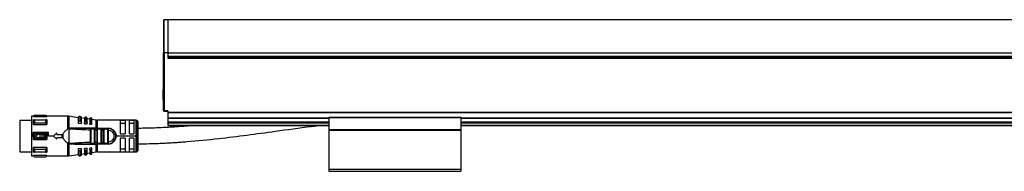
# Model space of a CAD drawing. Header units: millimetres. Extents: x -781 to 2760, y 413 to 796.
# Tile 16 of 17: x 1494 to 1941, y 570 to 639. Entities that reach past the tile are written whole.
import ezdxf

# ---------------------------------------------------------------- set-up
doc = ezdxf.new("R2010")
doc.units = ezdxf.units.MM

# ---------------------------------------------------------------- blocks, each defined once
blk = doc.blocks.new('Drawing View6')
at = {"color": 7, "linetype": 'Continuous', "lineweight": 25}
for p, q in [((-1160.55, 60.56), (-1160.55, 45.76)), ((-1158.55, 60.76), (-1160.35, 60.76)), ((-1160.35, 45.83), (-1160.35, 60.76)), ((37.45, 60.76), (-1158.55, 60.76)), ((-1160.35, 45.76), (-1160.55, 45.76)), ((-1160.55, 19.46), (-1160.55, 45.76)), ((-1160.35, 45.76), (-1160.35, 45.83)), ((-1160.35, 45.76), (-1160.35, 19.46)), ((-1158.55, 45.76), (-1160.35, 45.76)), ((-1158.55, 45.76), (-1158.55, 44.26)), ((-1158.55, 45.76), (37.45, 45.76)), ((-1158.55, 44.26), (37.45, 44.26)), ((-1158.55, 44.25), (-1158.55, 43.26)), ((-1158.55, 43.76), (-860.55, 43.76)), ((-1158.55, 43.26), (37.45, 43.26)), ((-860.55, 43.76), (-260.55, 43.76)), ((-1160.55, 29.14), (-1160.95, 29.14)), ((-1160.95, 29.14), (-1160.95, 25.87)), ((-1160.95, 25.87), (-1160.95, 24.64)), ((-1160.95, 24.64), (-1160.55, 24.64)), ((-1160.55, 19.46), (-1160.35, 19.46)), ((-1158.55, 19.46), (-1160.35, 19.46)), ((-1160.35, 19.32), (-1160.35, 19.46)), ((-1160.35, 19.26), (-1160.35, 19.32)), ((-1160.35, 19.26), (-1158.55, 19.26)), ((-1158.55, 19.46), (-1158.55, 18.84)), ((-1158.55, 18.84), (37.45, 18.84)), ((-1158.55, 18.84), (-1158.55, 18.7)), ((-1158.55, 18.7), (37.45, 18.7)), ((-1158.55, 18.7), (-1158.55, 16.32)), ((-1220.55, 15.14), (-1225.85, 15.14)), ((-1225.85, 15.14), (-1225.85, 0.89)), ((-1219.55, 17.01), (-1220.55, 17.01)), ((-1220.55, 17.01), (-1220.55, 8.01)), ((-1219.15, 17.41), (-1219.55, 17.01)), ((-1219.55, 16.89), (-1219.55, 17.01)), ((-1219.55, 16.89), (-1213.55, 16.89)), ((-1219.55, 13.23), (-1219.55, 15.35)), ((-1213.95, 17.41), (-1219.15, 17.41)), ((-1213.95, 17.35), (-1219.15, 17.35)), ((-1219.15, 15.35), (-1213.95, 15.35)), ((-1213.95, 13.87), (-1219.15, 13.87)), ((-1213.55, 17.01), (-1213.95, 17.41)), ((-1213.95, 17.35), (-1213.95, 17.41)), ((-1204.07, 17.01), (-1213.55, 17.01)), ((-1213.55, 17.01), (-1213.55, 16.89)), ((-1204.07, 11.25), (-1204.07, 17.01)), ((-1199.25, 16.36), (-1203.5, 16.97)), ((-1203.5, 16.97), (-1203.5, 11.5)), ((-1199.25, 16.37), (-1199.25, 13.84)), ((-1199.25, 13.81), (-1199.25, 13.84)), ((-1199.25, 13.81), (-1197.85, 13.72)), ((-1198.65, 14.74), (-1198.56, 14.74)), ((-1198.36, 16.94), (-1198.56, 16.97)), ((-1198.56, 16.97), (-1198.56, 14.74)), ((-1198.36, 14.73), (-1198.36, 16.94)), ((-1197.85, 13.98), (-1197.85, 16.34)), ((-1196.45, 15.96), (-1197.85, 16.16)), ((-1197.85, 13.72), (-1197.85, 13.98)), ((-1196.45, 16.09), (-1196.45, 13.8)), ((-1196.45, 13.62), (-1196.45, 13.8)), ((-1196.45, 13.62), (-1195.25, 13.53)), ((-1195.68, 16.55), (-1195.88, 16.58)), ((-1195.68, 14.52), (-1195.68, 16.55)), ((-1195.25, 13.91), (-1195.25, 16.06)), ((-1194.05, 15.61), (-1195.25, 15.78)), ((-1195.25, 13.53), (-1195.25, 13.91)), ((-1194.05, 15.86), (-1194.05, 13.78)), ((-1194.05, 13.44), (-1194.05, 13.78)), ((-1194.05, 13.44), (-1193.05, 13.37)), ((-1193.39, 16.22), (-1193.59, 16.25)), ((-1193.39, 14.34), (-1193.39, 16.22)), ((-1193.05, 13.86), (-1193.05, 15.83)), ((-1191.15, 15.19), (-1193.05, 15.47)), ((-1193.05, 13.37), (-1193.05, 13.86)), ((-1191.15, 11.61), (-1191.15, 15.19)), ((-1173.05, 15.16), (-1190.72, 15.16)), ((-1190.72, 15.16), (-1190.72, 11.61)), ((-1178.05, 15.09), (-1180.05, 15.09)), ((-1180.05, 9.01), (-1180.05, 15.09)), ((-1180.05, 13.93), (-1178.05, 13.93)), ((-1178.05, 15.09), (-1178.05, 9.01)), ((-1174.05, 15.09), (-1176.05, 15.09)), ((-1176.05, 9.01), (-1176.05, 15.09)), ((-1176.05, 13.93), (-1174.05, 13.93)), ((-1174.05, 15.09), (-1174.05, 9.01)), ((-1173.05, 8.01), (-1173.05, 15.16)), ((-1172.34, 8.01), (-1172.34, 14.87)), ((-1172.05, 8.01), (-1172.05, 14.16)), ((-1158.55, 16.32), (-1158.55, 16.17)), ((-1158.55, 16.32), (-1085.55, 16.32)), ((-1158.55, 16.17), (-1158.55, 14.46)), ((-1158.55, 16.17), (-1085.55, 16.17)), ((-1158.55, 14.46), (-1158.55, 14.26)), ((-1158.55, 14.46), (-1085.55, 14.46)), ((-1158.55, 14.26), (-1158.55, 14.06)), ((-1158.55, 14.26), (-1085.55, 14.26)), ((-1158.55, 14.06), (-1158.55, 12.96)), ((-1158.55, 14.06), (-1085.55, 14.06)), ((-1085.55, 16.57), (-1085.55, 16.37)), ((-1085.55, 16.57), (-1025.55, 16.57)), ((-1085.55, 16.37), (-1025.55, 16.37)), ((-1085.55, 16.37), (-1085.55, 11.06)), ((-1025.55, 16.57), (-1025.55, 16.37)), ((-1025.55, 16.37), (-1025.55, 11.06)), ((-1025.55, 16.32), (-95.55, 16.32)), ((-1025.55, 16.17), (-95.55, 16.17)), ((-1025.55, 14.46), (-95.55, 14.46)), ((-1025.55, 14.26), (-95.55, 14.26)), ((-1025.55, 14.06), (-95.55, 14.06)), ((-1212.84, 9.67), (-1219.75, 9.67)), ((-1219.75, 8.01), (-1219.75, 9.67)), ((-1219.55, 13.23), (-1213.55, 13.23)), ((-1219.55, 6.51), (-1219.55, 9.51)), ((-1213.55, 9.51), (-1219.55, 9.51)), ((-1219.15, 9.07), (-1213.95, 9.07)), ((-1217.05, 8.51), (-1217.05, 9.01)), ((-1212.84, 8.01), (-1212.84, 9.67)), ((-1210.55, 8.01), (-1209.05, 9.46)), ((-1209.05, 8.76), (-1209.05, 9.46)), ((-1206.05, 6.87), (-1206.05, 9.15)), ((-1203.55, 11.5), (-1204.07, 11.25)), ((-1203.55, 11.5), (-1203.56, 4.52)), ((-1203.48, 11.5), (-1203.49, 6.15)), ((-1203.04, 11.37), (-1203.19, 11.41)), ((-1191.15, 11.61), (-1200.81, 11.63)), ((-1193.76, 5.17), (-1193.76, 10.85)), ((-1193.56, 11.51), (-1193.48, 11.49)), ((-1191.98, 11.51), (-1193.56, 11.51)), ((-1193.47, 5.17), (-1193.47, 10.85)), ((-1192.2, 11.21), (-1193.33, 11.21)), ((-1192.06, 11.49), (-1191.98, 11.51)), ((-1192.03, 10.79), (-1192.03, 5.23)), ((-1191.98, 11.51), (-1191.91, 11.48)), ((-1191.74, 10.79), (-1191.74, 5.23)), ((-1190.76, 10.77), (-1190.47, 10.77)), ((-1190.76, 5.26), (-1190.76, 10.77)), ((-1190.72, 11.51), (-1190.72, 11.61)), ((-1189.04, 11.51), (-1190.48, 11.51)), ((-1190.47, 5.26), (-1190.47, 10.77)), ((-1189.24, 11.21), (-1190.27, 11.21)), ((-1189.04, 11.51), (-1189.12, 11.49)), ((-1189.04, 11.51), (-1188.96, 11.48)), ((-1189.04, 11.51), (-1187.44, 11.51)), ((-1189.03, 10.73), (-1189.03, 5.29)), ((-1188.74, 10.73), (-1187.76, 10.72)), ((-1188.74, 10.73), (-1188.74, 5.29)), ((-1187.76, 5.3), (-1187.76, 10.72)), ((-1187.47, 5.3), (-1187.47, 10.72)), ((-1186.07, 11.51), (-1187.44, 11.51)), ((-1186.26, 11.21), (-1187.24, 11.21)), ((-1186.02, 11.5), (-1186.15, 11.49)), ((-1185.97, 11.49), (-1186.07, 11.51)), ((-1186.07, 11.51), (-1185.75, 11.51)), ((-1186.03, 10.71), (-1186.03, 5.31)), ((-1185.75, 10.93), (-1185.74, 10.71)), ((-1185.74, 10.71), (-1185.74, 5.31)), ((-1180.05, 9.01), (-1178.05, 9.01)), ((-1176.05, 9.01), (-1174.05, 9.01)), ((-1158.55, 12.96), (-1158.55, 12.76)), ((-1158.55, 12.96), (-1085.55, 12.96)), ((-1158.55, 12.76), (-1085.55, 12.76)), ((-1085.55, 11.06), (-1025.55, 11.06)), ((-1085.55, 11.06), (-1085.55, 10.86)), ((-1085.55, 10.86), (-1025.55, 10.86)), ((-1085.55, 10.86), (-1085.55, 10.66)), ((-1085.55, 10.66), (-1025.55, 10.66)), ((-1085.55, 10.66), (-1085.55, -6.94)), ((-1025.55, 12.96), (-95.55, 12.96)), ((-1025.55, 12.76), (-95.55, 12.76)), ((-1025.55, 11.06), (-1025.55, 10.86)), ((-1025.55, 10.86), (-1025.55, 10.66)), ((-1025.55, 10.66), (-1025.55, -6.94)), ((-1219.75, 8.01), (-1220.55, 8.01)), ((-1220.55, 8.01), (-1220.55, -0.99)), ((-1219.55, 6.51), (-1213.55, 6.51)), ((-1213.95, 6.95), (-1219.15, 6.95)), ((-1217.05, 8.51), (-1214.65, 8.51)), ((-1214.65, 7.51), (-1217.05, 7.51)), ((-1217.05, 7.01), (-1217.05, 7.51)), ((-1214.65, 7.51), (-1214.65, 8.51)), ((-1210.55, 8.01), (-1212.84, 8.01)), ((-1209.05, 6.56), (-1210.55, 8.01)), ((-1209.05, 8.76), (-1206.55, 8.76)), ((-1206.55, 7.26), (-1209.05, 7.26)), ((-1209.05, 6.56), (-1209.05, 7.26)), ((-1206.55, 7.26), (-1206.55, 8.76)), ((-1206.55, 8.01), (-1206.32, 8.01)), ((-1204.07, -0.99), (-1204.07, 4.77)), ((-1203.5, 4.95), (-1203.49, 5.21)), ((-1203.5, 4.95), (-1203.5, 4.8)), ((-1203.5, 4.8), (-1203.5, 4.52)), ((-1203.27, 4.61), (-1203.5, 4.52)), ((-1203.5, 4.52), (-1203.5, -0.95)), ((-1203.49, 6.15), (-1203.49, 5.21)), ((-1203.35, 4.51), (-1201.44, 4.51)), ((-1203.27, 4.61), (-1203.04, 4.65)), ((-1193.56, 4.51), (-1191.98, 4.51)), ((-1193.33, 4.81), (-1192.2, 4.81)), ((-1191.98, 4.51), (-1192.06, 4.53)), ((-1190.76, 5.26), (-1190.47, 5.26)), ((-1190.48, 4.51), (-1190.56, 4.54)), ((-1190.48, 4.51), (-1190.4, 4.53)), ((-1190.48, 4.51), (-1189.04, 4.51)), ((-1190.27, 4.81), (-1189.24, 4.81)), ((-1189.04, 4.51), (-1189.12, 4.53)), ((-1187.44, 4.51), (-1189.04, 4.51)), ((-1187.76, 5.3), (-1188.74, 5.29)), ((-1187.44, 4.51), (-1187.53, 4.54)), ((-1187.44, 4.51), (-1186.07, 4.51)), ((-1187.24, 4.81), (-1186.26, 4.81)), ((-1186.15, 4.53), (-1186.02, 4.53)), ((-1185.97, 4.54), (-1186.07, 4.51)), ((-1185.75, 4.51), (-1186.07, 4.51)), ((-1185.74, 5.31), (-1185.75, 5.1)), ((-1173.05, 8.01), (-1182.05, 8.01)), ((-1178.05, 7.01), (-1180.05, 7.01)), ((-1180.05, 0.93), (-1180.05, 7.01)), ((-1178.05, 7.01), (-1178.05, 0.93)), ((-1174.05, 7.01), (-1176.05, 7.01)), ((-1176.05, 0.93), (-1176.05, 7.01)), ((-1174.05, 7.01), (-1174.05, 0.93)), ((-1172.34, 8.01), (-1173.05, 8.01)), ((-1173.05, 0.86), (-1173.05, 8.01)), ((-1172.05, 8.01), (-1172.34, 8.01)), ((-1172.34, 1.15), (-1172.34, 8.01)), ((-1172.05, 1.86), (-1172.05, 8.01)), ((-1225.85, 0.89), (-1220.55, 0.89)), ((-1213.55, 2.8), (-1219.55, 2.8)), ((-1219.15, 2.15), (-1213.95, 2.15)), ((-1213.95, 0.68), (-1219.15, 0.68)), ((-1213.55, 2.8), (-1213.55, 0.68)), ((-1200.81, 4.39), (-1191.15, 4.41)), ((-1197.85, 2.31), (-1199.25, 2.21)), ((-1199.25, 2.19), (-1199.25, 2.21)), ((-1199.25, 2.19), (-1199.25, -0.35)), ((-1198.56, 1.28), (-1198.65, 1.28)), ((-1198.56, 1.28), (-1198.56, -0.94)), ((-1198.36, -0.92), (-1198.36, 1.3)), ((-1197.85, 2.04), (-1197.85, 2.31)), ((-1197.85, -0.32), (-1197.85, 2.04)), ((-1197.85, -0.13), (-1196.45, 0.07)), ((-1195.25, 2.49), (-1196.45, 2.41)), ((-1196.45, 2.22), (-1196.45, 2.41)), ((-1196.45, 2.22), (-1196.45, -0.06)), ((-1195.88, 1.49), (-1195.88, -0.56)), ((-1195.68, -0.53), (-1195.68, 1.5)), ((-1195.25, 2.11), (-1195.25, 2.49)), ((-1195.25, -0.03), (-1195.25, 2.11)), ((-1195.25, 0.24), (-1194.05, 0.41)), ((-1193.05, 2.65), (-1194.05, 2.58)), ((-1194.05, 2.24), (-1194.05, 2.58)), ((-1194.05, 2.24), (-1194.05, 0.17)), ((-1193.59, 1.66), (-1193.59, -0.23)), ((-1193.39, -0.2), (-1193.39, 1.68)), ((-1193.05, 2.16), (-1193.05, 2.65)), ((-1193.05, 0.2), (-1193.05, 2.16)), ((-1193.05, 0.56), (-1191.15, 0.83)), ((-1191.15, 0.83), (-1191.15, 4.41)), ((-1185.75, 4.41), (-1190.72, 4.41)), ((-1190.72, 4.41), (-1190.72, 0.86)), ((-1190.72, 0.86), (-1173.05, 0.86)), ((-1178.05, 2.1), (-1180.05, 2.1)), ((-1180.05, 0.93), (-1178.05, 0.93)), ((-1174.05, 2.1), (-1176.05, 2.1)), ((-1176.05, 0.93), (-1174.05, 0.93)), ((-1220.55, -0.99), (-1219.55, -0.99)), ((-1219.55, -0.99), (-1219.55, -0.86)), ((-1213.55, -0.86), (-1219.55, -0.86)), ((-1219.55, -0.99), (-1219.15, -1.39)), ((-1219.15, -1.33), (-1213.95, -1.33)), ((-1219.15, -1.33), (-1219.15, -1.39)), ((-1219.15, -1.39), (-1213.95, -1.39)), ((-1213.95, -1.39), (-1213.55, -0.99)), ((-1213.55, -0.86), (-1213.55, -0.99)), ((-1213.55, -0.99), (-1204.07, -0.99)), ((-1203.5, -0.95), (-1199.25, -0.34)), ((-1198.56, -0.94), (-1198.36, -0.92)), ((-1195.88, -0.56), (-1195.68, -0.53)), ((-1193.59, -0.23), (-1193.39, -0.2)), ((-1085.55, -6.94), (-1025.55, -6.94)), ((-1085.55, -6.94), (-1085.55, -7.94)), ((-1085.55, -7.94), (-1025.55, -7.94)), ((-1025.55, -6.94), (-1025.55, -7.94))]:
    blk.add_line(p, q, dxfattribs=at)
at = {"color": 7, "linetype": 'Continuous', "lineweight": 25, "flags": 128}
for points in [[(-1219.15, 15.35), (-1219.15, 15.18), (-1219.15, 15.01), (-1219.15, 14.83), (-1219.15, 14.65), (-1219.15, 14.46), (-1219.15, 14.27), (-1219.15, 14.07), (-1219.15, 13.87)], [(-1213.95, 13.87), (-1213.95, 14.07), (-1213.95, 14.27), (-1213.95, 14.46), (-1213.95, 14.65), (-1213.95, 14.83), (-1213.95, 15.01), (-1213.95, 15.18), (-1213.95, 15.35)], [(-1213.55, 15.35), (-1213.55, 15.12), (-1213.55, 14.89), (-1213.55, 14.64), (-1213.55, 14.38), (-1213.55, 14.1), (-1213.55, 13.82), (-1213.55, 13.53), (-1213.55, 13.23)], [(-1198.36, 14.73), (-1198.48, 14.73), (-1198.56, 14.74)], [(-1195.88, 16.58), (-1195.88, 16.45), (-1195.88, 16.05), (-1195.88, 15.41), (-1195.88, 14.54)], [(-1195.68, 14.52), (-1195.79, 14.53), (-1195.88, 14.54)], [(-1193.59, 16.25), (-1193.59, 16.13), (-1193.59, 15.76), (-1193.59, 15.17), (-1193.59, 14.36)], [(-1193.39, 14.34), (-1193.51, 14.35), (-1193.59, 14.36)], [(-1219.15, 9.07), (-1219.15, 8.8), (-1219.15, 8.54), (-1219.15, 8.28), (-1219.15, 8.01), (-1219.15, 7.75), (-1219.15, 7.48), (-1219.15, 7.22), (-1219.15, 6.95)], [(-1213.95, 6.95), (-1213.95, 7.22), (-1213.95, 7.48), (-1213.95, 7.75), (-1213.95, 8.01), (-1213.95, 8.28), (-1213.95, 8.54), (-1213.95, 8.8), (-1213.95, 9.07)], [(-1213.55, 9.51), (-1213.55, 9.14), (-1213.55, 8.76), (-1213.55, 8.39), (-1213.55, 8.01), (-1213.55, 7.63), (-1213.55, 7.26), (-1213.55, 6.88), (-1213.55, 6.51)], [(-1190.72, 11.61), (-1187.94, 11.61), (-1185.75, 11.61)], [(-1187.44, 11.51), (-1187.4, 11.51), (-1187.36, 11.49), (-1187.33, 11.46), (-1187.3, 11.42), (-1187.27, 11.38), (-1187.26, 11.33), (-1187.25, 11.27), (-1187.24, 11.21)], [(-1187.44, 4.51), (-1187.4, 4.52), (-1187.36, 4.53), (-1187.33, 4.56), (-1187.3, 4.6), (-1187.27, 4.64), (-1187.26, 4.7), (-1187.25, 4.75), (-1187.24, 4.81)], [(-1219.55, 0.68), (-1219.55, 0.9), (-1219.55, 1.14), (-1219.55, 1.39), (-1219.55, 1.65), (-1219.55, 1.92), (-1219.55, 2.2), (-1219.55, 2.49), (-1219.55, 2.8)], [(-1219.15, 2.15), (-1219.15, 1.95), (-1219.15, 1.75), (-1219.15, 1.56), (-1219.15, 1.37), (-1219.15, 1.19), (-1219.15, 1.01), (-1219.15, 0.84), (-1219.15, 0.68)], [(-1213.95, 0.68), (-1213.95, 0.84), (-1213.95, 1.01), (-1213.95, 1.19), (-1213.95, 1.37), (-1213.95, 1.56), (-1213.95, 1.75), (-1213.95, 1.95), (-1213.95, 2.15)], [(-1198.56, 1.28), (-1198.45, 1.29), (-1198.36, 1.3)], [(-1195.88, 1.49), (-1195.77, 1.49), (-1195.68, 1.5)], [(-1193.59, 1.66), (-1193.48, 1.67), (-1193.39, 1.68)]]:
    blk.add_lwpolyline(points, dxfattribs=at)
at = {"color": 7, "linetype": 'Continuous', "lineweight": 25}
for centre, radius, start, end in [((-1160.35, 60.56), 0.2, 90, 179.9861), ((-1160.35, 19.46), 0.2, 180, 270), ((-1076.08, 17.4), 143.07, 179.9966, 180.0205), ((-1204.07, 13.01), 4, 81.8101, 90), ((-1198.65, 16.37), 0.6, 81.8101, 180), ((-1198.45, 16.34), 0.6, 0, 81.8101), ((-1195.95, 16.09), 0.5, 81.8101, 180), ((-1195.75, 16.06), 0.5, 0, 81.8101), ((-1193.65, 15.86), 0.4, 81.8101, 180), ((-1193.45, 15.83), 0.4, 0, 81.8101), ((-1190.72, 18.16), 3, 261.8101, 270), ((-1173.05, 14.16), 1, 45, 90), ((-1173.05, 14.16), 1, 0, 45), ((-1191, 11.6), 0.142, 174.212, 217.4335), ((-1190.54, 11.25), 0.267, 351.7558, 78.1684), ((-1185.75, 8.01), 3.5, 270, 90.0007), ((-1193.6, 4.78), 0.273, 278.1777, 6.3357), ((-1191, 4.42), 0.142, 142.5755, 185.7889), ((-1030.13, 4.43), 160.59, 179.9707, 180.0061), ((-1190.54, 4.77), 0.267, 281.8315, 8.2444), ((-1193.65, 0.17), 0.4, 180, 278.1899), ((-1193.45, 0.2), 0.4, 278.1899, 360), ((-1190.72, -2.14), 3, 90, 98.1899), ((-1173.05, 1.86), 1, 270, 315), ((-1173.05, 1.86), 1, 315, 0), ((-1357.04, -1.38), 143.09, 359.9966, 0.0205), ((-1204.07, 3.01), 4, 270, 278.1899), ((-1198.65, -0.35), 0.6, 180, 278.1899), ((-1198.45, -0.32), 0.6, 278.1899, 0), ((-1195.95, -0.06), 0.5, 180, 278.1899), ((-1195.75, -0.03), 0.5, 278.1899, 0)]:
    blk.add_arc(centre, radius, start, end, dxfattribs=at)
for points, knots in [([(-1158.55, 60.76), (-1158.55, 60.7), (-1158.55, 60.59), (-1158.55, 59.7), (-1158.55, 58.31), (-1158.55, 56.43), (-1158.55, 54.14), (-1158.55, 51.53), (-1158.55, 48.7), (-1158.55, 46.74), (-1158.55, 45.76)], [0, 0, 0, 0, 0.124989, 0.24999, 0.374992, 0.499994, 0.624995, 0.749997, 0.874998, 1, 1, 1, 1]), ([(-1219.55, 16.89), (-1219.48, 16.97), (-1219.35, 17.13), (-1219.21, 17.28), (-1219.15, 17.35)], [0, 0, 0, 0, 0.553792, 1, 1, 1, 1]), ([(-1219.15, 15.35), (-1219.23, 15.35), (-1219.36, 15.35), (-1219.49, 15.35), (-1219.55, 15.35)], [0, 0, 0, 0, 0.566235, 1, 1, 1, 1]), ([(-1219.55, 13.23), (-1219.48, 13.35), (-1219.35, 13.56), (-1219.21, 13.77), (-1219.15, 13.87)], [0, 0, 0, 0, 0.553792, 1, 1, 1, 1]), ([(-1213.95, 17.35), (-1213.87, 17.26), (-1213.74, 17.11), (-1213.61, 16.95), (-1213.55, 16.89)], [0, 0, 0, 0, 0.566189, 1, 1, 1, 1]), ([(-1213.55, 15.35), (-1213.62, 15.35), (-1213.75, 15.35), (-1213.89, 15.35), (-1213.95, 15.35)], [0, 0, 0, 0, 0.553742, 1, 1, 1, 1]), ([(-1213.95, 13.87), (-1213.87, 13.75), (-1213.74, 13.54), (-1213.61, 13.32), (-1213.55, 13.23)], [0, 0, 0, 0, 0.566189, 1, 1, 1, 1]), ([(-1199.25, 13.84), (-1199.24, 13.96), (-1199.22, 14.2), (-1199.07, 14.49), (-1198.9, 14.65), (-1198.76, 14.72), (-1198.68, 14.73), (-1198.65, 14.74)], [0, 0, 0, 0, 0.325938, 0.603471, 0.815327, 0.910521, 1, 1, 1, 1]), ([(-1198.36, 14.73), (-1198.33, 14.72), (-1198.27, 14.71), (-1198.15, 14.66), (-1198, 14.53), (-1197.87, 14.29), (-1197.86, 14.09), (-1197.85, 13.98)], [0, 0, 0, 0, 0.095969, 0.193666, 0.400239, 0.664134, 1, 1, 1, 1]), ([(-1196.45, 13.8), (-1196.44, 13.9), (-1196.43, 14.08), (-1196.31, 14.32), (-1196.17, 14.46), (-1196.04, 14.52), (-1195.98, 14.53), (-1195.95, 14.53)], [0, 0, 0, 0, 0.30579, 0.570569, 0.801387, 0.904132, 1, 1, 1, 1]), ([(-1195.95, 14.53), (-1195.94, 14.54), (-1195.91, 14.54), (-1195.89, 14.54), (-1195.88, 14.54)], [0, 0, 0, 0, 0.559949, 1, 1, 1, 1]), ([(-1195.68, 14.52), (-1195.65, 14.52), (-1195.6, 14.51), (-1195.5, 14.47), (-1195.38, 14.36), (-1195.27, 14.16), (-1195.26, 14), (-1195.25, 13.91)], [0, 0, 0, 0, 0.0973422, 0.1964691, 0.4058392, 0.6696995, 1, 1, 1, 1]), ([(-1193.65, 14.36), (-1193.7, 14.35), (-1193.8, 14.32), (-1193.93, 14.2), (-1194.03, 14.01), (-1194.04, 13.86), (-1194.05, 13.78)], [0, 0, 0, 0, 0.1849, 0.408712, 0.685985, 1, 1, 1, 1]), ([(-1193.65, 14.36), (-1193.64, 14.36), (-1193.62, 14.36), (-1193.6, 14.36), (-1193.59, 14.36)], [0, 0, 0, 0, 0.559946, 1, 1, 1, 1]), ([(-1193.05, 13.86), (-1193.06, 13.93), (-1193.07, 14.06), (-1193.15, 14.22), (-1193.25, 14.3), (-1193.33, 14.34), (-1193.37, 14.34), (-1193.39, 14.34)], [0, 0, 0, 0, 0.3239212, 0.5873998, 0.803788, 0.9012293, 1, 1, 1, 1]), ([(-1219.15, 9.07), (-1219.23, 9.15), (-1219.36, 9.3), (-1219.49, 9.45), (-1219.55, 9.51)], [0, 0, 0, 0, 0.566189, 1, 1, 1, 1]), ([(-1217.05, 9.01), (-1217.35, 8.82), (-1217.88, 8.49), (-1218.42, 8.16), (-1218.65, 8.01)], [0, 0, 0, 0, 0.559988, 1, 1, 1, 1]), ([(-1213.55, 9.51), (-1213.62, 9.43), (-1213.75, 9.28), (-1213.89, 9.13), (-1213.95, 9.07)], [0, 0, 0, 0, 0.553792, 1, 1, 1, 1]), ([(-1206.05, 9.15), (-1205.79, 9.56), (-1205.27, 10.4), (-1204.47, 10.96), (-1204.07, 11.25)], [0, 0, 0, 0, 0.496428, 1, 1, 1, 1]), ([(-1203.5, 11.5), (-1203.51, 11.5), (-1203.53, 11.51), (-1203.55, 11.5), (-1203.55, 11.5)], [0, 0, 0, 0, 0.500602, 1, 1, 1, 1]), ([(-1203.5, 11.5), (-1203.5, 11.5), (-1203.49, 11.5), (-1203.48, 11.5), (-1203.48, 11.5)], [0, 0, 0, 0, 0.5557215, 1, 1, 1, 1]), ([(-1203.27, 11.42), (-1203.31, 11.43), (-1203.38, 11.46), (-1203.45, 11.49), (-1203.48, 11.5)], [0, 0, 0, 0, 0.559552, 1, 1, 1, 1]), ([(-1200.81, 11.63), (-1201.3, 11.62), (-1202.03, 11.62), (-1202.79, 11.58), (-1203.11, 11.53), (-1203.21, 11.5), (-1203.26, 11.46), (-1203.27, 11.45), (-1203.27, 11.44), (-1203.27, 11.43), (-1203.27, 11.42), (-1203.27, 11.42)], [0, 0, 0, 0, 0.5806363, 0.8658055, 0.9061991, 0.9694413, 0.9816748, 0.9866619, 0.9911675, 0.9954991, 1, 1, 1, 1]), ([(-1203.27, 11.42), (-1203.26, 11.42), (-1203.25, 11.41), (-1203.22, 11.41), (-1203.2, 11.4), (-1203.19, 11.4), (-1203.19, 11.4), (-1203.19, 11.4), (-1203.19, 11.4), (-1203.19, 11.41), (-1203.19, 11.41)], [0, 0, 0, 0, 0.219058, 0.584738, 0.867155, 0.887733, 0.906757, 0.926, 0.947181, 1, 1, 1, 1]), ([(-1203.21, 11.45), (-1203.22, 11.45), (-1203.23, 11.45), (-1203.24, 11.45), (-1203.25, 11.44), (-1203.25, 11.44), (-1203.25, 11.44), (-1203.25, 11.44), (-1203.25, 11.43), (-1203.25, 11.43)], [0, 0, 0, 0, 0.571754, 0.690168, 0.803366, 0.861897, 0.911571, 0.955977, 1, 1, 1, 1]), ([(-1203.25, 11.43), (-1203.25, 11.43), (-1203.25, 11.43), (-1203.24, 11.42), (-1203.22, 11.42), (-1203.2, 11.41), (-1203.19, 11.41)], [0, 0, 0, 0, 0.068493, 0.149045, 0.357724, 1, 1, 1, 1]), ([(-1203.21, 11.45), (-1202.81, 11.47), (-1202, 11.51), (-1201.19, 11.51), (-1200.78, 11.51)], [0, 0, 0, 0, 0.49694, 1, 1, 1, 1]), ([(-1203.04, 11.37), (-1201.31, 11.25), (-1198.22, 11.03), (-1195.12, 10.91), (-1193.76, 10.85)], [0, 0, 0, 0, 0.559906, 1, 1, 1, 1]), ([(-1201.11, 11.51), (-1201.05, 11.51), (-1200.95, 11.51), (-1200.84, 11.52), (-1200.79, 11.52)], [0, 0, 0, 0, 0.499654, 1, 1, 1, 1]), ([(-1200.78, 11.51), (-1200.78, 11.51), (-1200.79, 11.51), (-1200.79, 11.51), (-1200.79, 11.53), (-1200.8, 11.55), (-1200.81, 11.58), (-1200.81, 11.61), (-1200.81, 11.63)], [0, 0, 0, 0, 0.049755, 0.133456, 0.408467, 0.532389, 0.771005, 1, 1, 1, 1]), ([(-1193.56, 11.51), (-1194.91, 11.51), (-1197.32, 11.51), (-1199.73, 11.51), (-1200.78, 11.51)], [0, 0, 0, 0, 0.560034, 1, 1, 1, 1]), ([(-1193.56, 11.51), (-1193.6, 11.5), (-1193.65, 11.49), (-1193.69, 11.41), (-1193.72, 11.31), (-1193.74, 11.18), (-1193.75, 11.02), (-1193.75, 10.91), (-1193.76, 10.85)], [0, 0, 0, 0, 0.2548084, 0.3825468, 0.5087663, 0.6919106, 0.8306334, 1, 1, 1, 1]), ([(-1193.47, 11.49), (-1193.51, 11.5), (-1193.57, 11.51), (-1193.61, 11.49), (-1193.62, 11.49)], [0, 0, 0, 0, 0.7927763, 1, 1, 1, 1]), ([(-1193.48, 11.49), (-1193.48, 11.49), (-1193.45, 11.48), (-1193.4, 11.43), (-1193.34, 11.33), (-1193.33, 11.25), (-1193.33, 11.21)], [0, 0, 0, 0, 0.0172161, 0.3448107, 0.6724054, 1, 1, 1, 1]), ([(-1193.47, 10.85), (-1193.47, 10.91), (-1193.46, 11.01), (-1193.44, 11.13), (-1193.39, 11.2), (-1193.35, 11.21), (-1193.33, 11.21)], [0, 0, 0, 0, 0.306116, 0.590246, 0.796606, 1, 1, 1, 1]), ([(-1192.2, 11.21), (-1192.2, 11.25), (-1192.19, 11.33), (-1192.14, 11.43), (-1192.09, 11.48), (-1192.06, 11.49), (-1192.06, 11.49)], [0, 0, 0, 0, 0.3277106, 0.6554212, 0.9831318, 1, 1, 1, 1]), ([(-1192.03, 10.79), (-1192.03, 10.85), (-1192.04, 10.96), (-1192.06, 11.08), (-1192.09, 11.15), (-1192.12, 11.19), (-1192.16, 11.21), (-1192.19, 11.21), (-1192.2, 11.21)], [0, 0, 0, 0, 0.295847, 0.552757, 0.665884, 0.776093, 0.88594, 1, 1, 1, 1]), ([(-1191.91, 11.49), (-1191.92, 11.49), (-1191.96, 11.51), (-1192.02, 11.5), (-1192.07, 11.49)], [0, 0, 0, 0, 0.199882, 1, 1, 1, 1]), ([(-1190.48, 11.51), (-1190.76, 11.51), (-1191.26, 11.51), (-1191.76, 11.51), (-1191.98, 11.51)], [0, 0, 0, 0, 0.560006, 1, 1, 1, 1]), ([(-1191.91, 11.48), (-1191.89, 11.48), (-1191.85, 11.47), (-1191.82, 11.4), (-1191.78, 11.29), (-1191.76, 11.12), (-1191.74, 10.94), (-1191.74, 10.84), (-1191.74, 10.79)], [0, 0, 0, 0, 0.111874, 0.262926, 0.414881, 0.698117, 0.848784, 1, 1, 1, 1]), ([(-1191.74, 10.79), (-1191.56, 10.79), (-1191.23, 10.78), (-1190.9, 10.77), (-1190.76, 10.77)], [0, 0, 0, 0, 0.559996, 1, 1, 1, 1]), ([(-1191.15, 11.61), (-1191.11, 11.61), (-1191.04, 11.61), (-1190.96, 11.61), (-1190.93, 11.61)], [0, 0, 0, 0, 0.5599328, 1, 1, 1, 1]), ([(-1190.72, 11.61), (-1190.76, 11.61), (-1190.83, 11.61), (-1190.9, 11.61), (-1190.93, 11.61)], [0, 0, 0, 0, 0.559726, 1, 1, 1, 1]), ([(-1190.76, 10.77), (-1190.76, 10.82), (-1190.75, 10.93), (-1190.74, 11.12), (-1190.71, 11.28), (-1190.67, 11.4), (-1190.61, 11.49), (-1190.53, 11.5), (-1190.48, 11.51)], [0, 0, 0, 0, 0.132336, 0.260797, 0.490495, 0.620539, 0.749428, 1, 1, 1, 1]), ([(-1190.4, 11.49), (-1190.45, 11.5), (-1190.51, 11.51), (-1190.55, 11.49), (-1190.56, 11.49)], [0, 0, 0, 0, 0.831979, 1, 1, 1, 1]), ([(-1190.47, 10.77), (-1190.47, 10.83), (-1190.47, 10.92), (-1190.45, 11.03), (-1190.43, 11.09), (-1190.41, 11.15), (-1190.37, 11.18), (-1190.33, 11.21), (-1190.29, 11.21), (-1190.27, 11.21)], [0, 0, 0, 0, 0.272106, 0.413768, 0.538864, 0.650801, 0.761419, 0.87618, 1, 1, 1, 1]), ([(-1189.12, 11.49), (-1189.12, 11.49), (-1189.14, 11.48), (-1189.19, 11.43), (-1189.24, 11.33), (-1189.24, 11.25), (-1189.24, 11.21)], [0, 0, 0, 0, 0.017874, 0.345249, 0.672625, 1, 1, 1, 1]), ([(-1189.24, 11.21), (-1189.22, 11.21), (-1189.18, 11.21), (-1189.14, 11.18), (-1189.1, 11.14), (-1189.06, 11.06), (-1189.04, 10.92), (-1189.03, 10.8), (-1189.03, 10.73)], [0, 0, 0, 0, 0.1232946, 0.238521, 0.3514701, 0.4682735, 0.7259159, 1, 1, 1, 1]), ([(-1188.96, 11.49), (-1188.96, 11.49), (-1189.01, 11.51), (-1189.07, 11.5), (-1189.12, 11.49)], [0, 0, 0, 0, 0.1524244, 1, 1, 1, 1]), ([(-1188.96, 11.48), (-1188.93, 11.48), (-1188.89, 11.47), (-1188.84, 11.39), (-1188.79, 11.27), (-1188.76, 11.09), (-1188.74, 10.89), (-1188.74, 10.79), (-1188.74, 10.73)], [0, 0, 0, 0, 0.1273518, 0.2753003, 0.4253054, 0.7041072, 0.8498974, 1, 1, 1, 1]), ([(-1187.76, 10.72), (-1187.76, 10.78), (-1187.75, 10.91), (-1187.74, 11.08), (-1187.71, 11.22), (-1187.67, 11.37), (-1187.59, 11.49), (-1187.49, 11.5), (-1187.44, 11.51)], [0, 0, 0, 0, 0.145861, 0.284683, 0.416939, 0.543177, 0.7791, 1, 1, 1, 1]), ([(-1187.36, 11.49), (-1187.41, 11.5), (-1187.47, 11.51), (-1187.52, 11.49), (-1187.53, 11.49)], [0, 0, 0, 0, 0.8573313, 1, 1, 1, 1]), ([(-1187.47, 10.72), (-1187.47, 10.74), (-1187.47, 10.81), (-1187.46, 10.94), (-1187.43, 11.06), (-1187.39, 11.14), (-1187.35, 11.18), (-1187.3, 11.21), (-1187.26, 11.21), (-1187.24, 11.21)], [0, 0, 0, 0, 0.099379, 0.282431, 0.560494, 0.673864, 0.781998, 0.88923, 1, 1, 1, 1]), ([(-1186.14, 11.49), (-1186.17, 11.47), (-1186.21, 11.43), (-1186.26, 11.33), (-1186.26, 11.25), (-1186.26, 11.21)], [0, 0, 0, 0, 0.333254, 0.666627, 1, 1, 1, 1]), ([(-1186.26, 11.21), (-1186.25, 11.21), (-1186.21, 11.21), (-1186.16, 11.18), (-1186.12, 11.14), (-1186.08, 11.08), (-1186.06, 11.01), (-1186.04, 10.89), (-1186.03, 10.78), (-1186.03, 10.71)], [0, 0, 0, 0, 0.100004, 0.203833, 0.318994, 0.435559, 0.573982, 0.710878, 1, 1, 1, 1]), ([(-1185.97, 11.49), (-1185.98, 11.49), (-1186.03, 11.51), (-1186.1, 11.5), (-1186.15, 11.49)], [0, 0, 0, 0, 0.1917171, 1, 1, 1, 1]), ([(-1186.07, 11.51), (-1186.1, 11.51), (-1186.12, 11.51), (-1186.14, 11.49), (-1186.14, 11.49)], [0, 0, 0, 0, 0.999643, 1, 1, 1, 1]), ([(-1185.75, 10.93), (-1185.76, 11.01), (-1185.77, 11.18), (-1185.83, 11.36), (-1185.89, 11.47), (-1185.95, 11.48), (-1185.97, 11.49)], [0, 0, 0, 0, 0.291978, 0.587462, 0.894649, 1, 1, 1, 1]), ([(-1185.75, 11.61), (-1185.55, 11.61), (-1185.12, 11.59), (-1184.46, 11.4), (-1183.77, 11.09), (-1183.16, 10.62), (-1182.66, 10.04), (-1182.31, 9.38), (-1182.08, 8.69), (-1182.06, 8.23), (-1182.05, 8.01)], [0, 0, 0, 0, 0.100297, 0.22208, 0.35706, 0.494645, 0.628497, 0.762991, 0.888425, 1, 1, 1, 1]), ([(-1185.74, 10.71), (-1185.39, 10.67), (-1184.69, 10.59), (-1183.79, 9.96), (-1183.19, 9.07), (-1182.98, 8.01), (-1183.19, 6.95), (-1183.79, 6.06), (-1184.69, 5.44), (-1185.39, 5.35), (-1185.74, 5.31)], [0, 0, 0, 0, 0.124999, 0.249999, 0.374999, 0.499999, 0.624999, 0.749999, 0.874999, 1, 1, 1, 1]), ([(-1147.5, 12.76), (-1147.65, 12.74), (-1150.01, 12.52), (-1153.11, 12.29), (-1157.06, 12.03), (-1160.04, 11.86), (-1163.83, 11.69), (-1167.92, 11.55), (-1170.75, 11.53), (-1172.05, 11.52)], [0, 0, 0, 0, 0.017806, 0.289681, 0.379003, 0.500482, 0.654645, 0.841476, 1, 1, 1, 1]), ([(-1172.05, 4.52), (-1170.75, 4.53), (-1167.98, 4.55), (-1164.07, 4.67), (-1160.58, 4.82), (-1157.72, 4.98), (-1155.15, 5.14), (-1152.58, 5.31), (-1146.03, 5.82), (-1131.75, 7.25), (-1112.95, 9.75), (-1097.95, 11.89), (-1091.48, 12.64), (-1090.47, 12.76)], [0, 0, 0, 0, 0.047434, 0.101247, 0.143236, 0.175008, 0.205858, 0.237321, 0.26935, 0.446114, 0.761813, 0.962721, 1, 1, 1, 1]), ([(-1219.55, 6.51), (-1219.48, 6.59), (-1219.35, 6.74), (-1219.21, 6.89), (-1219.15, 6.95)], [0, 0, 0, 0, 0.553792, 1, 1, 1, 1]), ([(-1218.65, 8.01), (-1218.35, 7.82), (-1217.82, 7.49), (-1217.28, 7.16), (-1217.05, 7.01)], [0, 0, 0, 0, 0.559989, 1, 1, 1, 1]), ([(-1213.95, 6.95), (-1213.87, 6.87), (-1213.74, 6.72), (-1213.61, 6.58), (-1213.55, 6.51)], [0, 0, 0, 0, 0.566189, 1, 1, 1, 1]), ([(-1206.32, 8.01), (-1206.31, 7.8), (-1206.28, 7.41), (-1206.12, 7.04), (-1206.05, 6.87)], [0, 0, 0, 0, 0.526511, 1, 1, 1, 1]), ([(-1204.07, 4.77), (-1204.47, 5.06), (-1205.27, 5.62), (-1205.79, 6.46), (-1206.05, 6.87)], [0, 0, 0, 0, 0.503572, 1, 1, 1, 1]), ([(-1204.07, 4.77), (-1203.98, 4.71), (-1203.82, 4.61), (-1203.64, 4.55), (-1203.56, 4.52)], [0, 0, 0, 0, 0.580302, 1, 1, 1, 1]), ([(-1203.56, 4.52), (-1203.55, 4.52), (-1203.53, 4.52), (-1203.51, 4.52), (-1203.5, 4.52)], [0, 0, 0, 0, 0.483169, 1, 1, 1, 1]), ([(-1200.81, 4.39), (-1201.45, 4.4), (-1202.23, 4.4), (-1203.04, 4.48), (-1203.22, 4.53), (-1203.25, 4.55), (-1203.27, 4.57), (-1203.27, 4.58), (-1203.28, 4.59), (-1203.27, 4.6), (-1203.27, 4.6), (-1203.27, 4.61)], [0, 0, 0, 0, 0.755693, 0.934963, 0.959842, 0.977411, 0.983893, 0.989328, 0.991876, 0.994439, 1, 1, 1, 1]), ([(-1203.04, 4.65), (-1203.1, 4.62), (-1203.17, 4.6), (-1203.24, 4.58), (-1203.26, 4.57), (-1203.26, 4.57), (-1203.26, 4.57), (-1203.27, 4.57), (-1203.27, 4.57), (-1203.27, 4.57), (-1203.27, 4.57), (-1203.26, 4.56), (-1203.26, 4.56), (-1203.24, 4.56), (-1203.18, 4.55), (-1202.82, 4.53), (-1202.02, 4.52), (-1201.25, 4.51), (-1200.78, 4.51)], [0, 0, 0, 0, 0.072214, 0.081722, 0.08512, 0.087091, 0.087737, 0.087997, 0.088232, 0.08846, 0.088702, 0.089289, 0.091106, 0.093934, 0.116011, 0.155655, 0.482183, 1, 1, 1, 1]), ([(-1193.76, 5.17), (-1195.49, 5.1), (-1198.59, 4.97), (-1201.68, 4.75), (-1203.04, 4.65)], [0, 0, 0, 0, 0.560093, 1, 1, 1, 1]), ([(-1200.78, 4.51), (-1200.79, 4.51), (-1200.79, 4.51), (-1200.8, 4.48), (-1200.81, 4.44), (-1200.81, 4.41), (-1200.81, 4.39)], [0, 0, 0, 0, 0.244855, 0.499998, 0.755142, 1, 1, 1, 1]), ([(-1200.78, 4.51), (-1199.44, 4.51), (-1197.03, 4.51), (-1194.62, 4.51), (-1193.56, 4.51)], [0, 0, 0, 0, 0.559911, 1, 1, 1, 1]), ([(-1200.78, 4.51), (-1198.98, 4.51), (-1195.75, 4.51), (-1192.53, 4.51), (-1191.12, 4.51)], [0, 0, 0, 0, 0.5601316, 1, 1, 1, 1]), ([(-1193.56, 4.51), (-1193.6, 4.52), (-1193.67, 4.54), (-1193.73, 4.68), (-1193.75, 4.86), (-1193.75, 5.02), (-1193.76, 5.12), (-1193.76, 5.17)], [0, 0, 0, 0, 0.262172, 0.507602, 0.72834, 0.860106, 1, 1, 1, 1]), ([(-1193.62, 4.53), (-1193.61, 4.53), (-1193.57, 4.52), (-1193.51, 4.53), (-1193.47, 4.53)], [0, 0, 0, 0, 0.229034, 1, 1, 1, 1]), ([(-1193.62, 4.53), (-1193.61, 4.53), (-1193.6, 4.52), (-1193.59, 4.52), (-1193.59, 4.52)], [0, 0, 0, 0, 0.9375655, 1, 1, 1, 1]), ([(-1193.33, 4.81), (-1193.34, 4.81), (-1193.37, 4.82), (-1193.39, 4.84), (-1193.42, 4.87), (-1193.44, 4.93), (-1193.46, 5.03), (-1193.47, 5.12), (-1193.47, 5.17)], [0, 0, 0, 0, 0.110257, 0.218192, 0.32906, 0.447725, 0.716305, 1, 1, 1, 1]), ([(-1192.03, 5.23), (-1192.03, 5.17), (-1192.04, 5.07), (-1192.06, 4.95), (-1192.09, 4.88), (-1192.12, 4.84), (-1192.15, 4.82), (-1192.18, 4.81), (-1192.2, 4.81)], [0, 0, 0, 0, 0.289848, 0.534701, 0.651177, 0.767495, 0.881293, 1, 1, 1, 1]), ([(-1192.06, 4.53), (-1192.06, 4.53), (-1192.09, 4.54), (-1192.14, 4.6), (-1192.19, 4.69), (-1192.2, 4.77), (-1192.2, 4.81)], [0, 0, 0, 0, 0.01491, 0.343274, 0.671637, 1, 1, 1, 1]), ([(-1192.07, 4.53), (-1192.02, 4.53), (-1191.96, 4.52), (-1191.92, 4.53), (-1191.91, 4.53)], [0, 0, 0, 0, 0.798688, 1, 1, 1, 1]), ([(-1191.74, 5.23), (-1191.74, 5.18), (-1191.74, 5.08), (-1191.75, 4.89), (-1191.77, 4.74), (-1191.82, 4.62), (-1191.87, 4.53), (-1191.94, 4.52), (-1191.98, 4.51)], [0, 0, 0, 0, 0.134939, 0.265136, 0.494671, 0.619925, 0.747164, 1, 1, 1, 1]), ([(-1191.98, 4.51), (-1191.7, 4.51), (-1191.2, 4.51), (-1190.7, 4.51), (-1190.48, 4.51)], [0, 0, 0, 0, 0.559997, 1, 1, 1, 1]), ([(-1190.76, 5.26), (-1190.94, 5.25), (-1191.27, 5.24), (-1191.6, 5.24), (-1191.74, 5.23)], [0, 0, 0, 0, 0.560004, 1, 1, 1, 1]), ([(-1190.56, 4.54), (-1190.58, 4.54), (-1190.63, 4.55), (-1190.67, 4.63), (-1190.72, 4.74), (-1190.74, 4.91), (-1190.75, 5.1), (-1190.76, 5.2), (-1190.76, 5.26)], [0, 0, 0, 0, 0.125473, 0.276849, 0.429393, 0.697023, 0.84633, 1, 1, 1, 1]), ([(-1190.56, 4.53), (-1190.55, 4.53), (-1190.51, 4.52), (-1190.45, 4.53), (-1190.4, 4.53)], [0, 0, 0, 0, 0.165937, 1, 1, 1, 1]), ([(-1190.27, 4.81), (-1190.29, 4.81), (-1190.33, 4.82), (-1190.37, 4.84), (-1190.41, 4.88), (-1190.43, 4.93), (-1190.45, 4.99), (-1190.47, 5.1), (-1190.47, 5.19), (-1190.47, 5.26)], [0, 0, 0, 0, 0.123014, 0.237615, 0.348765, 0.461883, 0.577963, 0.716125, 1, 1, 1, 1]), ([(-1189.03, 5.29), (-1189.03, 5.22), (-1189.04, 5.1), (-1189.06, 4.96), (-1189.1, 4.88), (-1189.14, 4.84), (-1189.18, 4.82), (-1189.22, 4.81), (-1189.24, 4.81)], [0, 0, 0, 0, 0.293609, 0.5428995, 0.6542748, 0.7640718, 0.8776841, 1, 1, 1, 1]), ([(-1189.12, 4.53), (-1189.12, 4.53), (-1189.14, 4.54), (-1189.19, 4.6), (-1189.24, 4.69), (-1189.24, 4.77), (-1189.24, 4.81)], [0, 0, 0, 0, 0.016291, 0.344194, 0.672097, 1, 1, 1, 1]), ([(-1189.12, 4.53), (-1189.07, 4.53), (-1189.02, 4.52), (-1188.97, 4.53), (-1188.96, 4.53)], [0, 0, 0, 0, 0.870701, 1, 1, 1, 1]), ([(-1188.74, 5.29), (-1188.74, 5.23), (-1188.74, 5.12), (-1188.76, 4.95), (-1188.78, 4.81), (-1188.82, 4.66), (-1188.9, 4.54), (-1189, 4.52), (-1189.04, 4.51)], [0, 0, 0, 0, 0.140832, 0.276128, 0.406355, 0.532039, 0.771082, 1, 1, 1, 1]), ([(-1187.53, 4.54), (-1187.55, 4.55), (-1187.6, 4.56), (-1187.66, 4.63), (-1187.71, 4.76), (-1187.74, 4.93), (-1187.75, 5.13), (-1187.76, 5.24), (-1187.76, 5.3)], [0, 0, 0, 0, 0.135567, 0.284949, 0.435576, 0.703754, 0.848231, 1, 1, 1, 1]), ([(-1187.53, 4.53), (-1187.52, 4.53), (-1187.47, 4.52), (-1187.41, 4.53), (-1187.36, 4.53)], [0, 0, 0, 0, 0.1428585, 1, 1, 1, 1]), ([(-1187.24, 4.81), (-1187.26, 4.81), (-1187.29, 4.81), (-1187.34, 4.84), (-1187.38, 4.88), (-1187.42, 4.94), (-1187.44, 5.01), (-1187.46, 5.13), (-1187.47, 5.23), (-1187.47, 5.3)], [0, 0, 0, 0, 0.099405, 0.203266, 0.318943, 0.435652, 0.574102, 0.710976, 1, 1, 1, 1]), ([(-1186.26, 4.81), (-1186.24, 4.81), (-1186.2, 4.82), (-1186.15, 4.84), (-1186.11, 4.89), (-1186.07, 4.97), (-1186.04, 5.11), (-1186.03, 5.24), (-1186.03, 5.31)], [0, 0, 0, 0, 0.1125927, 0.2219272, 0.3328523, 0.4500199, 0.7182759, 1, 1, 1, 1]), ([(-1186.14, 4.53), (-1186.17, 4.55), (-1186.21, 4.59), (-1186.26, 4.69), (-1186.26, 4.77), (-1186.26, 4.81)], [0, 0, 0, 0, 0.333172, 0.666586, 1, 1, 1, 1]), ([(-1186.15, 4.53), (-1186.1, 4.53), (-1186.03, 4.52), (-1185.98, 4.53), (-1185.97, 4.53)], [0, 0, 0, 0, 0.816692, 1, 1, 1, 1]), ([(-1186.07, 4.51), (-1186.1, 4.51), (-1186.12, 4.51), (-1186.14, 4.53), (-1186.14, 4.53)], [0, 0, 0, 0, 0.999275, 1, 1, 1, 1]), ([(-1185.75, 5.1), (-1185.76, 5.01), (-1185.77, 4.84), (-1185.83, 4.65), (-1185.89, 4.55), (-1185.95, 4.54), (-1185.97, 4.54)], [0, 0, 0, 0, 0.309628, 0.599465, 0.893183, 1, 1, 1, 1]), ([(-1185.75, 4.41), (-1185.53, 4.42), (-1185.07, 4.45), (-1184.37, 4.66), (-1183.68, 4.99), (-1183.09, 5.47), (-1182.61, 6.05), (-1182.28, 6.71), (-1182.07, 7.37), (-1182.06, 7.81), (-1182.05, 8.01)], [0, 0, 0, 0, 0.111654, 0.24051, 0.376183, 0.512093, 0.644057, 0.773959, 0.895726, 1, 1, 1, 1]), ([(-1185.75, 5.1), (-1185.75, 5.01), (-1185.75, 4.85), (-1185.75, 4.66), (-1185.75, 4.54), (-1185.75, 4.52), (-1185.75, 4.51)], [0, 0, 0, 0, 0.25, 0.5, 0.75, 1, 1, 1, 1]), ([(-1219.15, 2.15), (-1219.23, 2.27), (-1219.36, 2.49), (-1219.49, 2.7), (-1219.55, 2.8)], [0, 0, 0, 0, 0.5661893, 1, 1, 1, 1]), ([(-1219.55, 0.68), (-1219.48, 0.68), (-1219.35, 0.68), (-1219.21, 0.68), (-1219.15, 0.68)], [0, 0, 0, 0, 0.553742, 1, 1, 1, 1]), ([(-1213.55, 2.8), (-1213.62, 2.68), (-1213.75, 2.46), (-1213.89, 2.25), (-1213.95, 2.15)], [0, 0, 0, 0, 0.5537923, 1, 1, 1, 1]), ([(-1213.95, 0.68), (-1213.87, 0.68), (-1213.74, 0.68), (-1213.61, 0.68), (-1213.55, 0.68)], [0, 0, 0, 0, 0.566235, 1, 1, 1, 1]), ([(-1198.65, 1.28), (-1198.68, 1.29), (-1198.76, 1.3), (-1198.9, 1.37), (-1199.07, 1.53), (-1199.22, 1.82), (-1199.24, 2.06), (-1199.25, 2.19)], [0, 0, 0, 0, 0.089482, 0.184693, 0.396628, 0.674165, 1, 1, 1, 1]), ([(-1198.36, 1.3), (-1198.33, 1.3), (-1198.27, 1.31), (-1198.15, 1.36), (-1198, 1.49), (-1197.87, 1.73), (-1197.86, 1.93), (-1197.85, 2.04)], [0, 0, 0, 0, 0.09377, 0.189049, 0.400199, 0.66412, 1, 1, 1, 1]), ([(-1195.95, 1.49), (-1195.98, 1.49), (-1196.04, 1.5), (-1196.16, 1.56), (-1196.3, 1.69), (-1196.42, 1.93), (-1196.44, 2.12), (-1196.45, 2.22)], [0, 0, 0, 0, 0.090894, 0.187707, 0.403221, 0.680517, 1, 1, 1, 1]), ([(-1195.88, 1.49), (-1195.89, 1.49), (-1195.92, 1.48), (-1195.94, 1.49), (-1195.95, 1.49)], [0, 0, 0, 0, 0.553052, 1, 1, 1, 1]), ([(-1195.68, 1.5), (-1195.65, 1.51), (-1195.6, 1.51), (-1195.5, 1.56), (-1195.38, 1.66), (-1195.27, 1.86), (-1195.26, 2.02), (-1195.25, 2.11)], [0, 0, 0, 0, 0.095358, 0.192264, 0.405805, 0.669689, 1, 1, 1, 1]), ([(-1193.65, 1.66), (-1193.67, 1.67), (-1193.72, 1.68), (-1193.81, 1.72), (-1193.93, 1.82), (-1194.03, 2.01), (-1194.04, 2.16), (-1194.05, 2.24)], [0, 0, 0, 0, 0.092113, 0.190371, 0.409273, 0.68628, 1, 1, 1, 1]), ([(-1193.59, 1.66), (-1193.6, 1.66), (-1193.62, 1.66), (-1193.64, 1.66), (-1193.65, 1.66)], [0, 0, 0, 0, 0.553505, 1, 1, 1, 1]), ([(-1193.39, 1.68), (-1193.37, 1.68), (-1193.33, 1.69), (-1193.25, 1.72), (-1193.15, 1.8), (-1193.07, 1.96), (-1193.06, 2.09), (-1193.05, 2.16)], [0, 0, 0, 0, 0.096571, 0.197429, 0.41274, 0.676188, 1, 1, 1, 1]), ([(-1190.93, 4.41), (-1190.97, 4.41), (-1191.04, 4.41), (-1191.11, 4.41), (-1191.15, 4.41)], [0, 0, 0, 0, 0.560253, 1, 1, 1, 1]), ([(-1190.93, 4.41), (-1190.89, 4.41), (-1190.82, 4.41), (-1190.75, 4.41), (-1190.72, 4.41)], [0, 0, 0, 0, 0.560115, 1, 1, 1, 1]), ([(-1219.15, -1.33), (-1219.23, -1.24), (-1219.36, -1.09), (-1219.49, -0.93), (-1219.55, -0.86)], [0, 0, 0, 0, 0.566189, 1, 1, 1, 1]), ([(-1213.55, -0.86), (-1213.62, -0.95), (-1213.75, -1.11), (-1213.89, -1.26), (-1213.95, -1.33)], [0, 0, 0, 0, 0.553792, 1, 1, 1, 1])]:
    blk.add_open_spline(points, degree=3, knots=knots, dxfattribs=at)
for points in [[(-1193.47, 10.85), (-1193.48, 10.85), (-1193.5, 10.85), (-1193.57, 10.85), (-1193.66, 10.85), (-1193.72, 10.85), (-1193.76, 10.85)], [(-1191.74, 10.79), (-1191.78, 10.79), (-1191.84, 10.79), (-1191.93, 10.79), (-1192, 10.79), (-1192.02, 10.79), (-1192.03, 10.79)], [(-1188.74, 10.73), (-1188.78, 10.73), (-1188.84, 10.73), (-1188.93, 10.73), (-1189, 10.73), (-1189.02, 10.73), (-1189.03, 10.73)], [(-1187.76, 10.72), (-1187.72, 10.72), (-1187.66, 10.72), (-1187.57, 10.72), (-1187.5, 10.72), (-1187.48, 10.72), (-1187.47, 10.72)], [(-1185.74, 10.71), (-1185.78, 10.71), (-1185.84, 10.71), (-1185.93, 10.71), (-1186, 10.71), (-1186.02, 10.71), (-1186.03, 10.71)], [(-1185.75, 11.51), (-1185.75, 11.51), (-1185.75, 11.52), (-1185.75, 11.54), (-1185.75, 11.57), (-1185.75, 11.6), (-1185.75, 11.61)], [(-1185.75, 11.51), (-1185.75, 11.5), (-1185.75, 11.49), (-1185.75, 11.36), (-1185.75, 11.17), (-1185.75, 11.01), (-1185.75, 10.93)], [(-1193.76, 5.17), (-1193.72, 5.17), (-1193.66, 5.17), (-1193.57, 5.17), (-1193.5, 5.17), (-1193.48, 5.17), (-1193.47, 5.17)], [(-1191.74, 5.23), (-1191.78, 5.23), (-1191.84, 5.23), (-1191.93, 5.23), (-1192, 5.23), (-1192.02, 5.23), (-1192.03, 5.23)], [(-1188.74, 5.29), (-1188.78, 5.29), (-1188.84, 5.29), (-1188.93, 5.29), (-1189, 5.29), (-1189.02, 5.29), (-1189.03, 5.29)], [(-1187.76, 5.3), (-1187.72, 5.3), (-1187.66, 5.3), (-1187.57, 5.3), (-1187.5, 5.3), (-1187.48, 5.3), (-1187.47, 5.3)], [(-1185.74, 5.31), (-1185.78, 5.31), (-1185.84, 5.31), (-1185.93, 5.31), (-1186, 5.31), (-1186.02, 5.31), (-1186.03, 5.31)], [(-1185.75, 4.41), (-1185.75, 4.43), (-1185.75, 4.46), (-1185.75, 4.49), (-1185.75, 4.51), (-1185.75, 4.51), (-1185.75, 4.51)]]:
    blk.add_open_spline(points, degree=3, dxfattribs=at)

msp = doc.modelspace()

# ---------------------------------------------------------------- block references
at = {"color": 7, "linetype": 'Continuous', "lineweight": 25}
msp.add_blockref('Drawing View6', (2719.85, 577.78), dxfattribs=at)

doc.saveas('drawing.dxf')
